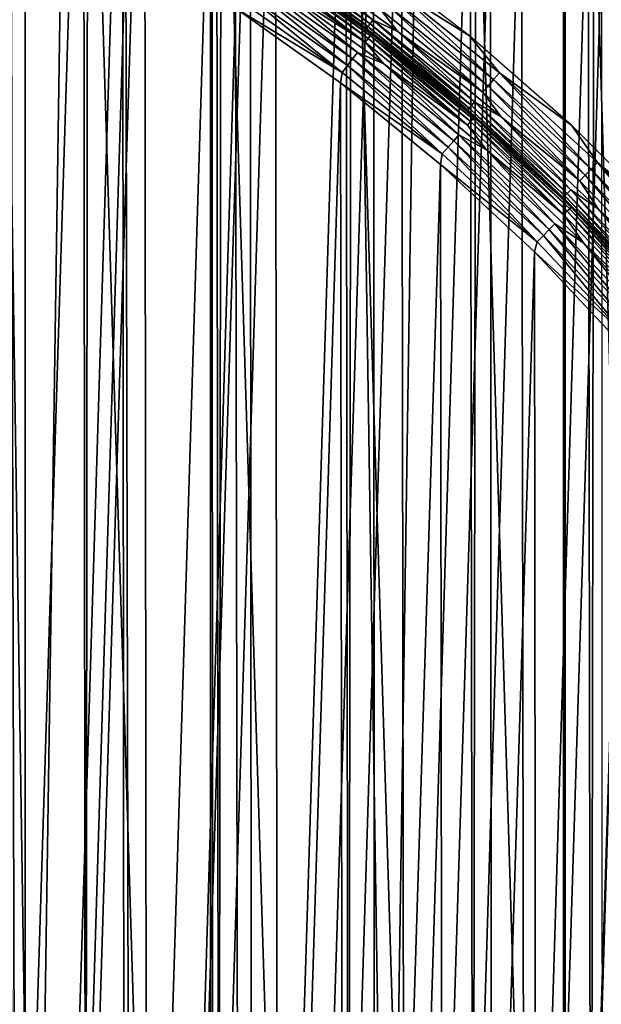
# Model space of a CAD drawing. Header units: millimetres. Extents: x -400 to 400, y -400 to 400.
# Tile 67 of 95: x 30 to 50, y 22 to 56. Entities that reach past the tile are written whole.
import ezdxf

# ---------------------------------------------------------------- set-up
doc = ezdxf.new("R2010")
doc.units = ezdxf.units.MM
doc.header["$LTSCALE"] = 52.148148
for name, color, linetype in [('1', 7, 'CONTINUOUS'), ('2', 7, 'CONTINUOUS'), ('21', 7, 'CONTINUOUS'), ('22', 7, 'CONTINUOUS'), ('28', 7, 'CONTINUOUS'), ('29', 7, 'CONTINUOUS'), ('30', 7, 'CONTINUOUS'), ('33', 7, 'CONTINUOUS'), ('36', 7, 'CONTINUOUS'), ('37', 7, 'CONTINUOUS'), ('38', 7, 'CONTINUOUS'), ('45', 7, 'CONTINUOUS'), ('49', 7, 'CONTINUOUS')]:
    doc.layers.add(name, color=color, linetype=linetype)

msp = doc.modelspace()

# ---------------------------------------------------------------- linework, layer by layer
at = {"layer": '1', "color": 253, "linetype": 'Continuous', "true_color": 0x9ca8ab}
for points in [[(36.325, -398.345, -0.66), (24.268, 399.263, -0.294), (24.242, -399.262, -0.294), (36.325, -398.345, -0.66)], [(36.36, 398.344, -0.661), (24.268, 399.263, -0.294), (36.325, -398.345, -0.66), (36.36, 398.344, -0.661)], [(48.38, -397.062, -1.172), (36.36, 398.344, -0.661), (36.325, -398.345, -0.66), (48.38, -397.062, -1.172)], [(48.432, 397.058, -1.173), (36.36, 398.344, -0.661), (48.38, -397.062, -1.172), (48.432, 397.058, -1.173)], [(60.4, -395.413, -1.827), (48.432, 397.058, -1.173), (48.38, -397.062, -1.172), (60.4, -395.413, -1.827)], [(60.475, 395.404, -1.83), (48.432, 397.058, -1.173), (60.4, -395.413, -1.827), (60.475, 395.404, -1.83)]]:
    msp.add_3dface(points, dxfattribs=at)
at = {"layer": '2', "color": 253, "linetype": 'Continuous', "true_color": 0x9ca8ab}
for points in [[(36.322, 398.343, -2.16), (24.392, -399.254, -1.798), (24.242, 399.264, -1.794), (36.322, 398.343, -2.16)], [(36.508, -398.33, -2.168), (24.392, -399.254, -1.798), (36.322, 398.343, -2.16), (36.508, -398.33, -2.168)], [(48.389, 397.051, -2.673), (36.508, -398.33, -2.168), (36.322, 398.343, -2.16), (48.389, 397.051, -2.673)], [(48.562, -397.037, -2.682), (36.508, -398.33, -2.168), (48.389, 397.051, -2.673), (48.562, -397.037, -2.682)], [(60.423, 395.391, -3.329), (48.562, -397.037, -2.682), (48.389, 397.051, -2.673), (60.423, 395.391, -3.329)], [(60.555, -395.378, -3.339), (48.562, -397.037, -2.682), (60.423, 395.391, -3.329), (60.555, -395.378, -3.339)]]:
    msp.add_3dface(points, dxfattribs=at)
at = {"layer": '21', "color": 253, "linetype": 'Continuous', "true_color": 0x9ca8ab}
for points in [[(27.298, -74.13, 472.043), (32.003, -72.227, 472.043), (27.417, 74.086, 472.043), (27.298, -74.13, 472.043)], [(32.003, -72.227, 472.043), (32.144, 72.164, 472.043), (27.417, 74.086, 472.043), (32.003, -72.227, 472.043)], [(32.003, -72.227, 472.043), (36.55, -70.035, 472.043), (32.144, 72.164, 472.043), (32.003, -72.227, 472.043)], [(36.55, -70.035, 472.043), (36.709, 69.951, 472.043), (32.144, 72.164, 472.043), (36.55, -70.035, 472.043)], [(36.55, -70.035, 472.043), (40.973, -67.538, 472.043), (36.709, 69.951, 472.043), (36.55, -70.035, 472.043)], [(40.973, -67.538, 472.043), (41.149, 67.431, 472.043), (36.709, 69.951, 472.043), (40.973, -67.538, 472.043)], [(40.973, -67.538, 472.043), (45.226, -64.77, 472.043), (41.149, 67.431, 472.043), (40.973, -67.538, 472.043)], [(45.226, -64.77, 472.043), (45.413, 64.639, 472.043), (41.149, 67.431, 472.043), (45.226, -64.77, 472.043)], [(45.226, -64.77, 472.043), (49.258, -61.764, 472.043), (45.413, 64.639, 472.043), (45.226, -64.77, 472.043)], [(49.258, -61.764, 472.043), (49.451, 61.61, 472.043), (45.413, 64.639, 472.043), (49.258, -61.764, 472.043)], [(49.258, -61.764, 472.043), (53.094, -58.499, 472.043), (49.451, 61.61, 472.043), (49.258, -61.764, 472.043)], [(53.094, -58.499, 472.043), (53.287, 58.323, 472.043), (49.451, 61.61, 472.043), (53.094, -58.499, 472.043)]]:
    msp.add_3dface(points, dxfattribs=at)
at = {"layer": '22', "color": 253, "linetype": 'Continuous', "true_color": 0x9ca8ab}
for points in [[(27.299, 74.13, 470.543), (32.003, 72.227, 470.543), (27.416, -74.086, 470.543), (27.299, 74.13, 470.543)], [(32.003, 72.227, 470.543), (32.144, -72.164, 470.543), (27.416, -74.086, 470.543), (32.003, 72.227, 470.543)], [(32.003, 72.227, 470.543), (36.55, 70.035, 470.543), (32.144, -72.164, 470.543), (32.003, 72.227, 470.543)], [(36.55, 70.035, 470.543), (36.709, -69.951, 470.543), (32.144, -72.164, 470.543), (36.55, 70.035, 470.543)], [(36.55, 70.035, 470.543), (40.973, 67.538, 470.543), (36.709, -69.951, 470.543), (36.55, 70.035, 470.543)], [(40.973, 67.538, 470.543), (41.149, -67.431, 470.543), (36.709, -69.951, 470.543), (40.973, 67.538, 470.543)], [(40.973, 67.538, 470.543), (45.226, 64.77, 470.543), (41.149, -67.431, 470.543), (40.973, 67.538, 470.543)], [(45.226, 64.77, 470.543), (45.413, -64.639, 470.543), (41.149, -67.431, 470.543), (45.226, 64.77, 470.543)], [(45.226, 64.77, 470.543), (49.258, 61.764, 470.543), (45.413, -64.639, 470.543), (45.226, 64.77, 470.543)], [(49.258, 61.764, 470.543), (49.451, -61.61, 470.543), (45.413, -64.639, 470.543), (49.258, 61.764, 470.543)], [(49.258, 61.764, 470.543), (53.094, 58.499, 470.543), (49.451, -61.61, 470.543), (49.258, 61.764, 470.543)], [(53.094, 58.499, 470.543), (53.287, -58.323, 470.543), (49.451, -61.61, 470.543), (53.094, 58.499, 470.543)]]:
    msp.add_3dface(points, dxfattribs=at)
at = {"layer": '28', "color": 253, "linetype": 'Continuous', "true_color": 0x9ca8ab}
for points in [[(42.831, 54.352, 507.043), (39.394, 56.893, 498.043), (39.111, 57.087, 507.043), (42.831, 54.352, 507.043)], [(41.27, 55.547, 498.043), (39.394, 56.893, 498.043), (42.831, 54.352, 507.043), (41.27, 55.547, 498.043)], [(43.1, 54.139, 498.043), (41.27, 55.547, 498.043), (42.831, 54.352, 507.043), (43.1, 54.139, 498.043)], [(46.361, 51.375, 507.043), (43.1, 54.139, 498.043), (42.831, 54.352, 507.043), (46.361, 51.375, 507.043)], [(44.882, 52.671, 498.043), (43.1, 54.139, 498.043), (46.361, 51.375, 507.043), (44.882, 52.671, 498.043)], [(46.615, 51.144, 498.043), (44.882, 52.671, 498.043), (46.361, 51.375, 507.043), (46.615, 51.144, 498.043)], [(49.683, 48.168, 507.043), (46.615, 51.144, 498.043), (46.361, 51.375, 507.043), (49.683, 48.168, 507.043)], [(48.295, 49.561, 498.043), (46.615, 51.144, 498.043), (49.683, 48.168, 507.043), (48.295, 49.561, 498.043)], [(49.921, 47.922, 498.043), (48.295, 49.561, 498.043), (49.683, 48.168, 507.043), (49.921, 47.922, 498.043)], [(52.785, 44.748, 507.043), (49.921, 47.922, 498.043), (49.683, 48.168, 507.043), (52.785, 44.748, 507.043)]]:
    msp.add_3dface(points, dxfattribs=at)
at = {"layer": '29', "color": 253, "linetype": 'Continuous', "true_color": 0x9ca8ab}
for points in [[(41.73, 54.928, 507.951), (38.114, 57.64, 507.661), (38.048, 57.54, 507.951), (41.73, 54.928, 507.951)], [(41.803, 55.024, 507.661), (38.155, 57.701, 507.356), (38.114, 57.64, 507.661), (41.803, 55.024, 507.661)], [(41.803, 55.024, 507.661), (38.114, 57.64, 507.661), (41.73, 54.928, 507.951), (41.803, 55.024, 507.661)], [(41.847, 55.082, 507.356), (39.111, 57.087, 507.043), (38.155, 57.701, 507.356), (41.847, 55.082, 507.356)], [(41.847, 55.082, 507.356), (38.155, 57.701, 507.356), (41.803, 55.024, 507.661), (41.847, 55.082, 507.356)], [(41.63, 54.797, 508.219), (38.048, 57.54, 507.951), (37.957, 57.403, 508.219), (41.63, 54.797, 508.219)], [(41.63, 54.797, 508.219), (37.957, 57.403, 508.219), (38.56, 56.755, 508.457), (41.63, 54.797, 508.219)], [(41.73, 54.928, 507.951), (38.048, 57.54, 507.951), (41.63, 54.797, 508.219), (41.73, 54.928, 507.951)], [(42.831, 54.352, 507.043), (39.111, 57.087, 507.043), (41.847, 55.082, 507.356), (42.831, 54.352, 507.043)], [(42.264, 54.052, 508.457), (41.63, 54.797, 508.219), (38.56, 56.755, 508.457), (42.264, 54.052, 508.457)], [(45.125, 51.957, 508.219), (41.73, 54.928, 507.951), (41.63, 54.797, 508.219), (45.125, 51.957, 508.219)], [(45.233, 52.081, 507.951), (41.803, 55.024, 507.661), (41.73, 54.928, 507.951), (45.233, 52.081, 507.951)], [(45.233, 52.081, 507.951), (41.73, 54.928, 507.951), (45.125, 51.957, 508.219), (45.233, 52.081, 507.951)], [(45.312, 52.172, 507.661), (41.847, 55.082, 507.356), (41.803, 55.024, 507.661), (45.312, 52.172, 507.661)], [(45.312, 52.172, 507.661), (41.803, 55.024, 507.661), (45.233, 52.081, 507.951), (45.312, 52.172, 507.661)], [(45.36, 52.228, 507.356), (42.831, 54.352, 507.043), (41.847, 55.082, 507.356), (45.36, 52.228, 507.356)], [(45.36, 52.228, 507.356), (41.847, 55.082, 507.356), (45.312, 52.172, 507.661), (45.36, 52.228, 507.356)], [(45.125, 51.957, 508.219), (41.63, 54.797, 508.219), (42.264, 54.052, 508.457), (45.125, 51.957, 508.219)], [(46.361, 51.375, 507.043), (42.831, 54.352, 507.043), (45.36, 52.228, 507.356), (46.361, 51.375, 507.043)], [(45.78, 51.109, 508.457), (45.125, 51.957, 508.219), (42.264, 54.052, 508.457), (45.78, 51.109, 508.457)], [(48.627, 49.097, 507.661), (45.36, 52.228, 507.356), (45.312, 52.172, 507.661), (48.627, 49.097, 507.661)], [(48.679, 49.149, 507.356), (46.361, 51.375, 507.043), (45.36, 52.228, 507.356), (48.679, 49.149, 507.356)], [(48.679, 49.149, 507.356), (45.36, 52.228, 507.356), (48.627, 49.097, 507.661), (48.679, 49.149, 507.356)], [(48.427, 48.895, 508.219), (45.233, 52.081, 507.951), (45.125, 51.957, 508.219), (48.427, 48.895, 508.219)], [(48.427, 48.895, 508.219), (45.125, 51.957, 508.219), (45.78, 51.109, 508.457), (48.427, 48.895, 508.219)], [(48.542, 49.011, 507.951), (45.312, 52.172, 507.661), (45.233, 52.081, 507.951), (48.542, 49.011, 507.951)], [(48.542, 49.011, 507.951), (45.233, 52.081, 507.951), (48.427, 48.895, 508.219), (48.542, 49.011, 507.951)], [(48.627, 49.097, 507.661), (45.312, 52.172, 507.661), (48.542, 49.011, 507.951), (48.627, 49.097, 507.661)], [(49.683, 48.168, 507.043), (46.361, 51.375, 507.043), (48.679, 49.149, 507.356), (49.683, 48.168, 507.043)], [(49.092, 47.937, 508.457), (48.427, 48.895, 508.219), (45.78, 51.109, 508.457), (49.092, 47.937, 508.457)], [(51.521, 45.623, 508.219), (48.542, 49.011, 507.951), (48.427, 48.895, 508.219), (51.521, 45.623, 508.219)], [(51.521, 45.623, 508.219), (48.427, 48.895, 508.219), (49.092, 47.937, 508.457), (51.521, 45.623, 508.219)], [(51.644, 45.732, 507.951), (48.627, 49.097, 507.661), (48.542, 49.011, 507.951), (51.644, 45.732, 507.951)], [(51.644, 45.732, 507.951), (48.542, 49.011, 507.951), (51.521, 45.623, 508.219), (51.644, 45.732, 507.951)], [(51.734, 45.811, 507.661), (48.679, 49.149, 507.356), (48.627, 49.097, 507.661), (51.734, 45.811, 507.661)], [(51.734, 45.811, 507.661), (48.627, 49.097, 507.661), (51.644, 45.732, 507.951), (51.734, 45.811, 507.661)], [(51.789, 45.86, 507.356), (49.683, 48.168, 507.043), (48.679, 49.149, 507.356), (51.789, 45.86, 507.356)], [(51.789, 45.86, 507.356), (48.679, 49.149, 507.356), (51.734, 45.811, 507.661), (51.789, 45.86, 507.356)], [(52.184, 44.551, 508.457), (51.521, 45.623, 508.219), (49.092, 47.937, 508.457), (52.184, 44.551, 508.457)], [(52.785, 44.748, 507.043), (49.683, 48.168, 507.043), (51.789, 45.86, 507.356), (52.785, 44.748, 507.043)]]:
    msp.add_3dface(points, dxfattribs=at)
at = {"layer": '30', "color": 253, "linetype": 'Continuous', "true_color": 0x9ca8ab}
for points in [[(41.201, 54.232, 508.825), (37.714, 57.034, 508.661), (37.566, 56.811, 508.825), (41.201, 54.232, 508.825)], [(41.363, 54.446, 508.661), (38.56, 56.755, 508.457), (37.714, 57.034, 508.661), (41.363, 54.446, 508.661)], [(41.363, 54.446, 508.661), (37.714, 57.034, 508.661), (41.201, 54.232, 508.825), (41.363, 54.446, 508.661)], [(41.025, 54.001, 508.945), (37.566, 56.811, 508.825), (37.406, 56.569, 508.945), (41.025, 54.001, 508.945)], [(41.201, 54.232, 508.825), (37.566, 56.811, 508.825), (41.025, 54.001, 508.945), (41.201, 54.232, 508.825)], [(42.264, 54.052, 508.457), (38.56, 56.755, 508.457), (41.363, 54.446, 508.661), (42.264, 54.052, 508.457)], [(37.237, 56.314, 509.018), (37.2, 55.961, 509.043), (40.841, 53.758, 509.018), (37.237, 56.314, 509.018)], [(37.237, 56.314, 509.018), (40.841, 53.758, 509.018), (37.406, 56.569, 508.945), (37.237, 56.314, 509.018)], [(40.841, 53.758, 509.018), (41.025, 54.001, 508.945), (37.406, 56.569, 508.945), (40.841, 53.758, 509.018)], [(37.2, 55.961, 509.043), (40.784, 53.405, 509.043), (40.841, 53.758, 509.018), (37.2, 55.961, 509.043)], [(44.66, 51.421, 508.825), (41.363, 54.446, 508.661), (41.201, 54.232, 508.825), (44.66, 51.421, 508.825)], [(44.835, 51.624, 508.661), (42.264, 54.052, 508.457), (41.363, 54.446, 508.661), (44.835, 51.624, 508.661)], [(44.835, 51.624, 508.661), (41.363, 54.446, 508.661), (44.66, 51.421, 508.825), (44.835, 51.624, 508.661)], [(40.841, 53.758, 509.018), (44.269, 50.972, 509.018), (41.025, 54.001, 508.945), (40.841, 53.758, 509.018)], [(44.469, 51.202, 508.945), (41.201, 54.232, 508.825), (41.025, 54.001, 508.945), (44.469, 51.202, 508.945)], [(44.269, 50.972, 509.018), (44.469, 51.202, 508.945), (41.025, 54.001, 508.945), (44.269, 50.972, 509.018)], [(44.66, 51.421, 508.825), (41.201, 54.232, 508.825), (44.469, 51.202, 508.945), (44.66, 51.421, 508.825)], [(45.78, 51.109, 508.457), (42.264, 54.052, 508.457), (44.835, 51.624, 508.661), (45.78, 51.109, 508.457)], [(40.841, 53.758, 509.018), (40.784, 53.405, 509.043), (44.269, 50.972, 509.018), (40.841, 53.758, 509.018)], [(40.784, 53.405, 509.043), (44.204, 50.611, 509.043), (44.269, 50.972, 509.018), (40.784, 53.405, 509.043)], [(47.927, 48.39, 508.825), (44.835, 51.624, 508.661), (44.66, 51.421, 508.825), (47.927, 48.39, 508.825)], [(48.116, 48.581, 508.661), (45.78, 51.109, 508.457), (44.835, 51.624, 508.661), (48.116, 48.581, 508.661)], [(48.116, 48.581, 508.661), (44.835, 51.624, 508.661), (47.927, 48.39, 508.825), (48.116, 48.581, 508.661)], [(44.269, 50.972, 509.018), (47.508, 47.967, 509.018), (44.469, 51.202, 508.945), (44.269, 50.972, 509.018)], [(47.723, 48.184, 508.945), (44.66, 51.421, 508.825), (44.469, 51.202, 508.945), (47.723, 48.184, 508.945)], [(47.508, 47.967, 509.018), (47.723, 48.184, 508.945), (44.469, 51.202, 508.945), (47.508, 47.967, 509.018)], [(47.927, 48.39, 508.825), (44.66, 51.421, 508.825), (47.723, 48.184, 508.945), (47.927, 48.39, 508.825)], [(44.269, 50.972, 509.018), (44.204, 50.611, 509.043), (47.508, 47.967, 509.018), (44.269, 50.972, 509.018)], [(49.092, 47.937, 508.457), (45.78, 51.109, 508.457), (48.116, 48.581, 508.661), (49.092, 47.937, 508.457)], [(44.204, 50.611, 509.043), (47.417, 47.619, 509.043), (47.508, 47.967, 509.018), (44.204, 50.611, 509.043)], [(50.99, 45.152, 508.825), (48.116, 48.581, 508.661), (47.927, 48.39, 508.825), (50.99, 45.152, 508.825)], [(51.19, 45.33, 508.661), (49.092, 47.937, 508.457), (48.116, 48.581, 508.661), (51.19, 45.33, 508.661)], [(51.19, 45.33, 508.661), (48.116, 48.581, 508.661), (50.99, 45.152, 508.825), (51.19, 45.33, 508.661)], [(47.508, 47.967, 509.018), (50.544, 44.757, 509.018), (47.723, 48.184, 508.945), (47.508, 47.967, 509.018)], [(50.772, 44.96, 508.945), (47.927, 48.39, 508.825), (47.723, 48.184, 508.945), (50.772, 44.96, 508.945)], [(50.544, 44.757, 509.018), (50.772, 44.96, 508.945), (47.723, 48.184, 508.945), (50.544, 44.757, 509.018)], [(50.99, 45.152, 508.825), (47.927, 48.39, 508.825), (50.772, 44.96, 508.945), (50.99, 45.152, 508.825)], [(47.508, 47.967, 509.018), (47.417, 47.619, 509.043), (50.544, 44.757, 509.018), (47.508, 47.967, 509.018)], [(52.184, 44.551, 508.457), (49.092, 47.937, 508.457), (51.19, 45.33, 508.661), (52.184, 44.551, 508.457)], [(47.417, 47.619, 509.043), (50.417, 44.43, 509.043), (50.544, 44.757, 509.018), (47.417, 47.619, 509.043)]]:
    msp.add_3dface(points, dxfattribs=at)
at = {"layer": '33', "color": 253, "linetype": 'Continuous', "true_color": 0x9ca8ab}
for points in [[(25.865, -62.02, 509.043), (29.838, -60.207, 509.043), (29.531, 60.357, 509.043), (25.865, -62.02, 509.043)], [(29.838, -60.207, 509.043), (33.448, 58.278, 509.043), (29.531, 60.357, 509.043), (29.838, -60.207, 509.043)], [(29.838, -60.207, 509.043), (33.702, -58.132, 509.043), (33.448, 58.278, 509.043), (29.838, -60.207, 509.043)], [(33.702, -58.132, 509.043), (37.2, 55.961, 509.043), (33.448, 58.278, 509.043), (33.702, -58.132, 509.043)], [(33.702, -58.132, 509.043), (37.407, -55.822, 509.043), (37.2, 55.961, 509.043), (33.702, -58.132, 509.043)], [(37.407, -55.822, 509.043), (40.784, 53.405, 509.043), (37.2, 55.961, 509.043), (37.407, -55.822, 509.043)], [(37.407, -55.822, 509.043), (40.951, -53.276, 509.043), (40.784, 53.405, 509.043), (37.407, -55.822, 509.043)], [(40.951, -53.276, 509.043), (44.204, 50.611, 509.043), (40.784, 53.405, 509.043), (40.951, -53.276, 509.043)], [(40.951, -53.276, 509.043), (44.336, -50.496, 509.043), (44.204, 50.611, 509.043), (40.951, -53.276, 509.043)], [(44.336, -50.496, 509.043), (47.417, 47.619, 509.043), (44.204, 50.611, 509.043), (44.336, -50.496, 509.043)], [(44.336, -50.496, 509.043), (47.52, -47.515, 509.043), (47.417, 47.619, 509.043), (44.336, -50.496, 509.043)], [(47.52, -47.515, 509.043), (50.417, 44.43, 509.043), (47.417, 47.619, 509.043), (47.52, -47.515, 509.043)], [(47.52, -47.515, 509.043), (50.498, -44.336, 509.043), (50.417, 44.43, 509.043), (47.52, -47.515, 509.043)]]:
    msp.add_3dface(points, dxfattribs=at)
at = {"layer": '36', "color": 253, "linetype": 'Continuous', "true_color": 0x9ca8ab}
for points in [[(38.094, 57.888, 497.425), (41.725, 55.328, 497.425), (38.161, 57.988, 497.134), (38.094, 57.888, 497.425)], [(38.161, 57.988, 497.134), (41.798, 55.424, 497.134), (38.251, 58.126, 496.867), (38.161, 57.988, 497.134)], [(38.161, 57.988, 497.134), (41.725, 55.328, 497.425), (41.798, 55.424, 497.134), (38.161, 57.988, 497.134)], [(38.251, 58.126, 496.867), (41.798, 55.424, 497.134), (41.896, 55.556, 496.867), (38.251, 58.126, 496.867)], [(38.251, 58.126, 496.867), (41.896, 55.556, 496.867), (39.061, 57.83, 496.629), (38.251, 58.126, 496.867)], [(38.054, 57.827, 497.73), (41.681, 55.27, 497.73), (38.094, 57.888, 497.425), (38.054, 57.827, 497.73)], [(39.394, 56.893, 498.043), (41.27, 55.547, 498.043), (38.054, 57.827, 497.73), (39.394, 56.893, 498.043)], [(38.054, 57.827, 497.73), (41.27, 55.547, 498.043), (41.681, 55.27, 497.73), (38.054, 57.827, 497.73)], [(38.094, 57.888, 497.425), (41.681, 55.27, 497.73), (41.725, 55.328, 497.425), (38.094, 57.888, 497.425)], [(39.061, 57.83, 496.629), (41.896, 55.556, 496.867), (42.759, 55.152, 496.629), (39.061, 57.83, 496.629)], [(41.27, 55.547, 498.043), (43.1, 54.139, 498.043), (41.681, 55.27, 497.73), (41.27, 55.547, 498.043)], [(41.681, 55.27, 497.73), (45.136, 52.486, 497.73), (41.725, 55.328, 497.425), (41.681, 55.27, 497.73)], [(43.1, 54.139, 498.043), (44.882, 52.671, 498.043), (41.681, 55.27, 497.73), (43.1, 54.139, 498.043)], [(41.681, 55.27, 497.73), (44.882, 52.671, 498.043), (45.136, 52.486, 497.73), (41.681, 55.27, 497.73)], [(41.725, 55.328, 497.425), (45.184, 52.541, 497.425), (41.798, 55.424, 497.134), (41.725, 55.328, 497.425)], [(41.725, 55.328, 497.425), (45.136, 52.486, 497.73), (45.184, 52.541, 497.425), (41.725, 55.328, 497.425)], [(41.798, 55.424, 497.134), (45.263, 52.633, 497.134), (41.896, 55.556, 496.867), (41.798, 55.424, 497.134)], [(41.798, 55.424, 497.134), (45.184, 52.541, 497.425), (45.263, 52.633, 497.134), (41.798, 55.424, 497.134)], [(41.896, 55.556, 496.867), (45.263, 52.633, 497.134), (45.37, 52.757, 496.867), (41.896, 55.556, 496.867)], [(41.896, 55.556, 496.867), (45.37, 52.757, 496.867), (42.759, 55.152, 496.629), (41.896, 55.556, 496.867)], [(42.759, 55.152, 496.629), (45.37, 52.757, 496.867), (46.275, 52.237, 496.629), (42.759, 55.152, 496.629)], [(44.882, 52.671, 498.043), (46.615, 51.144, 498.043), (45.136, 52.486, 497.73), (44.882, 52.671, 498.043)], [(45.184, 52.541, 497.425), (48.458, 49.538, 497.425), (45.263, 52.633, 497.134), (45.184, 52.541, 497.425)], [(45.263, 52.633, 497.134), (48.542, 49.624, 497.134), (45.37, 52.757, 496.867), (45.263, 52.633, 497.134)], [(45.263, 52.633, 497.134), (48.458, 49.538, 497.425), (48.542, 49.624, 497.134), (45.263, 52.633, 497.134)], [(45.37, 52.757, 496.867), (48.542, 49.624, 497.134), (48.657, 49.742, 496.867), (45.37, 52.757, 496.867)], [(45.37, 52.757, 496.867), (48.657, 49.742, 496.867), (46.275, 52.237, 496.629), (45.37, 52.757, 496.867)], [(45.136, 52.486, 497.73), (48.406, 49.486, 497.73), (45.184, 52.541, 497.425), (45.136, 52.486, 497.73)], [(46.615, 51.144, 498.043), (48.295, 49.561, 498.043), (45.136, 52.486, 497.73), (46.615, 51.144, 498.043)], [(45.136, 52.486, 497.73), (48.295, 49.561, 498.043), (48.406, 49.486, 497.73), (45.136, 52.486, 497.73)], [(45.184, 52.541, 497.425), (48.406, 49.486, 497.73), (48.458, 49.538, 497.425), (45.184, 52.541, 497.425)], [(46.275, 52.237, 496.629), (48.657, 49.742, 496.867), (49.592, 49.099, 496.629), (46.275, 52.237, 496.629)], [(48.295, 49.561, 498.043), (49.921, 47.922, 498.043), (48.406, 49.486, 497.73), (48.295, 49.561, 498.043)], [(48.406, 49.486, 497.73), (51.478, 46.283, 497.73), (48.458, 49.538, 497.425), (48.406, 49.486, 497.73)], [(48.458, 49.538, 497.425), (51.532, 46.332, 497.425), (48.542, 49.624, 497.134), (48.458, 49.538, 497.425)], [(48.458, 49.538, 497.425), (51.478, 46.283, 497.73), (51.532, 46.332, 497.425), (48.458, 49.538, 497.425)], [(48.542, 49.624, 497.134), (51.622, 46.412, 497.134), (48.657, 49.742, 496.867), (48.542, 49.624, 497.134)], [(48.542, 49.624, 497.134), (51.532, 46.332, 497.425), (51.622, 46.412, 497.134), (48.542, 49.624, 497.134)], [(48.657, 49.742, 496.867), (51.622, 46.412, 497.134), (51.744, 46.522, 496.867), (48.657, 49.742, 496.867)], [(48.657, 49.742, 496.867), (51.744, 46.522, 496.867), (49.592, 49.099, 496.629), (48.657, 49.742, 496.867)], [(48.406, 49.486, 497.73), (49.921, 47.922, 498.043), (51.478, 46.283, 497.73), (48.406, 49.486, 497.73)], [(49.592, 49.099, 496.629), (51.744, 46.522, 496.867), (52.697, 45.75, 496.629), (49.592, 49.099, 496.629)]]:
    msp.add_3dface(points, dxfattribs=at)
at = {"layer": '37', "color": 253, "linetype": 'Continuous', "true_color": 0x9ca8ab}
for points in [[(39.061, 57.83, 496.629), (42.759, 55.152, 496.629), (42.163, 55.908, 496.425), (39.061, 57.83, 496.629)], [(41.516, 57.843, 496.043), (42.683, 56.598, 496.067), (45.194, 55.017, 496.043), (41.516, 57.843, 496.043)], [(42.683, 56.598, 496.067), (42.499, 56.354, 496.141), (46.022, 53.515, 496.141), (42.683, 56.598, 496.067)], [(42.683, 56.598, 496.067), (46.221, 53.747, 496.067), (45.194, 55.017, 496.043), (42.683, 56.598, 496.067)], [(46.221, 53.747, 496.067), (42.683, 56.598, 496.067), (46.022, 53.515, 496.141), (46.221, 53.747, 496.067)], [(42.324, 56.122, 496.261), (45.833, 53.295, 496.261), (42.499, 56.354, 496.141), (42.324, 56.122, 496.261)], [(42.499, 56.354, 496.141), (45.833, 53.295, 496.261), (46.022, 53.515, 496.141), (42.499, 56.354, 496.141)], [(42.163, 55.908, 496.425), (45.658, 53.092, 496.425), (42.324, 56.122, 496.261), (42.163, 55.908, 496.425)], [(42.324, 56.122, 496.261), (45.658, 53.092, 496.425), (45.833, 53.295, 496.261), (42.324, 56.122, 496.261)], [(42.163, 55.908, 496.425), (42.759, 55.152, 496.629), (45.658, 53.092, 496.425), (42.163, 55.908, 496.425)], [(42.759, 55.152, 496.629), (46.275, 52.237, 496.629), (45.658, 53.092, 496.425), (42.759, 55.152, 496.629)], [(45.194, 55.017, 496.043), (46.221, 53.747, 496.067), (48.68, 51.959, 496.043), (45.194, 55.017, 496.043)], [(46.221, 53.747, 496.067), (46.022, 53.515, 496.141), (49.356, 50.457, 496.141), (46.221, 53.747, 496.067)], [(46.221, 53.747, 496.067), (49.57, 50.675, 496.067), (48.68, 51.959, 496.043), (46.221, 53.747, 496.067)], [(49.57, 50.675, 496.067), (46.221, 53.747, 496.067), (49.356, 50.457, 496.141), (49.57, 50.675, 496.067)], [(45.658, 53.092, 496.425), (48.966, 50.058, 496.425), (45.833, 53.295, 496.261), (45.658, 53.092, 496.425)], [(45.833, 53.295, 496.261), (49.153, 50.249, 496.261), (46.022, 53.515, 496.141), (45.833, 53.295, 496.261)], [(45.833, 53.295, 496.261), (48.966, 50.058, 496.425), (49.153, 50.249, 496.261), (45.833, 53.295, 496.261)], [(46.022, 53.515, 496.141), (49.153, 50.249, 496.261), (49.356, 50.457, 496.141), (46.022, 53.515, 496.141)], [(45.658, 53.092, 496.425), (46.275, 52.237, 496.629), (48.966, 50.058, 496.425), (45.658, 53.092, 496.425)], [(46.275, 52.237, 496.629), (49.592, 49.099, 496.629), (48.966, 50.058, 496.425), (46.275, 52.237, 496.629)], [(48.68, 51.959, 496.043), (49.57, 50.675, 496.067), (51.959, 48.68, 496.043), (48.68, 51.959, 496.043)], [(49.57, 50.675, 496.067), (49.356, 50.457, 496.141), (52.487, 47.191, 496.141), (49.57, 50.675, 496.067)], [(49.57, 50.675, 496.067), (52.715, 47.395, 496.067), (51.959, 48.68, 496.043), (49.57, 50.675, 496.067)], [(52.715, 47.395, 496.067), (49.57, 50.675, 496.067), (52.487, 47.191, 496.141), (52.715, 47.395, 496.067)], [(48.966, 50.058, 496.425), (52.072, 46.818, 496.425), (49.153, 50.249, 496.261), (48.966, 50.058, 496.425)], [(49.153, 50.249, 496.261), (52.272, 46.997, 496.261), (49.356, 50.457, 496.141), (49.153, 50.249, 496.261)], [(49.153, 50.249, 496.261), (52.072, 46.818, 496.425), (52.272, 46.997, 496.261), (49.153, 50.249, 496.261)], [(49.356, 50.457, 496.141), (52.272, 46.997, 496.261), (52.487, 47.191, 496.141), (49.356, 50.457, 496.141)], [(48.966, 50.058, 496.425), (49.592, 49.099, 496.629), (52.072, 46.818, 496.425), (48.966, 50.058, 496.425)], [(49.592, 49.099, 496.629), (52.697, 45.75, 496.629), (52.072, 46.818, 496.425), (49.592, 49.099, 496.629)]]:
    msp.add_3dface(points, dxfattribs=at)
at = {"layer": '38', "linetype": 'Continuous'}
for points in [[(33.33, 68.857, 496.043), (28.847, 70.851, 496.043), (29.003, -70.787, 496.043), (33.33, 68.857, 496.043)], [(33.46, -68.794, 496.043), (33.33, 68.857, 496.043), (29.003, -70.787, 496.043), (33.46, -68.794, 496.043)], [(37.698, 66.561, 496.043), (33.33, 68.857, 496.043), (33.46, -68.794, 496.043), (37.698, 66.561, 496.043)], [(37.802, -66.502, 496.043), (37.698, 66.561, 496.043), (33.46, -68.794, 496.043), (37.802, -66.502, 496.043)], [(41.911, 63.993, 496.043), (37.698, 66.561, 496.043), (37.802, -66.502, 496.043), (41.911, 63.993, 496.043)], [(41.993, -63.94, 496.043), (41.911, 63.993, 496.043), (37.802, -66.502, 496.043), (41.993, -63.94, 496.043)], [(45.916, 61.189, 496.043), (41.911, 63.993, 496.043), (41.993, -63.94, 496.043), (45.916, 61.189, 496.043)], [(45.98, -61.14, 496.043), (45.916, 61.189, 496.043), (41.993, -63.94, 496.043), (45.98, -61.14, 496.043)], [(49.725, 58.136, 496.043), (45.916, 61.189, 496.043), (45.98, -61.14, 496.043), (49.725, 58.136, 496.043)], [(49.776, -58.092, 496.043), (49.725, 58.136, 496.043), (45.98, -61.14, 496.043), (49.776, -58.092, 496.043)]]:
    msp.add_3dface(points, dxfattribs=at)
at = {"layer": '45', "linetype": 'Continuous'}
for points in [[(29.498, 72.745, 472.043), (34.085, 70.713, 472.043), (29.644, -72.686, 472.043), (29.498, 72.745, 472.043)], [(34.085, 70.713, 472.043), (34.249, -70.634, 472.043), (29.644, -72.686, 472.043), (34.085, 70.713, 472.043)], [(34.085, 70.713, 472.043), (38.556, 68.374, 472.043), (34.249, -70.634, 472.043), (34.085, 70.713, 472.043)], [(38.556, 68.374, 472.043), (38.734, -68.272, 472.043), (34.249, -70.634, 472.043), (38.556, 68.374, 472.043)], [(38.556, 68.374, 472.043), (42.872, 65.755, 472.043), (38.734, -68.272, 472.043), (38.556, 68.374, 472.043)], [(42.872, 65.755, 472.043), (43.061, -65.63, 472.043), (38.734, -68.272, 472.043), (42.872, 65.755, 472.043)], [(42.872, 65.755, 472.043), (46.979, 62.891, 472.043), (43.061, -65.63, 472.043), (42.872, 65.755, 472.043)], [(46.979, 62.891, 472.043), (47.173, -62.746, 472.043), (43.061, -65.63, 472.043), (46.979, 62.891, 472.043)], [(46.979, 62.891, 472.043), (50.89, 59.771, 472.043), (47.173, -62.746, 472.043), (46.979, 62.891, 472.043)], [(50.89, 59.771, 472.043), (51.084, -59.605, 472.043), (47.173, -62.746, 472.043), (50.89, 59.771, 472.043)]]:
    msp.add_3dface(points, dxfattribs=at)
at = {"layer": '49', "color": 253, "linetype": 'Continuous', "true_color": 0x9ca8ab}
for points in [[(30, -65, 17.8), (30, -65, -0.443), (30, 65, -0.443), (30, -65, 17.8)], [(30, 65, 17.8), (30, -65, 17.8), (30, 65, -0.443), (30, 65, 17.8)]]:
    msp.add_3dface(points, dxfattribs=at)

doc.saveas('drawing.dxf')
